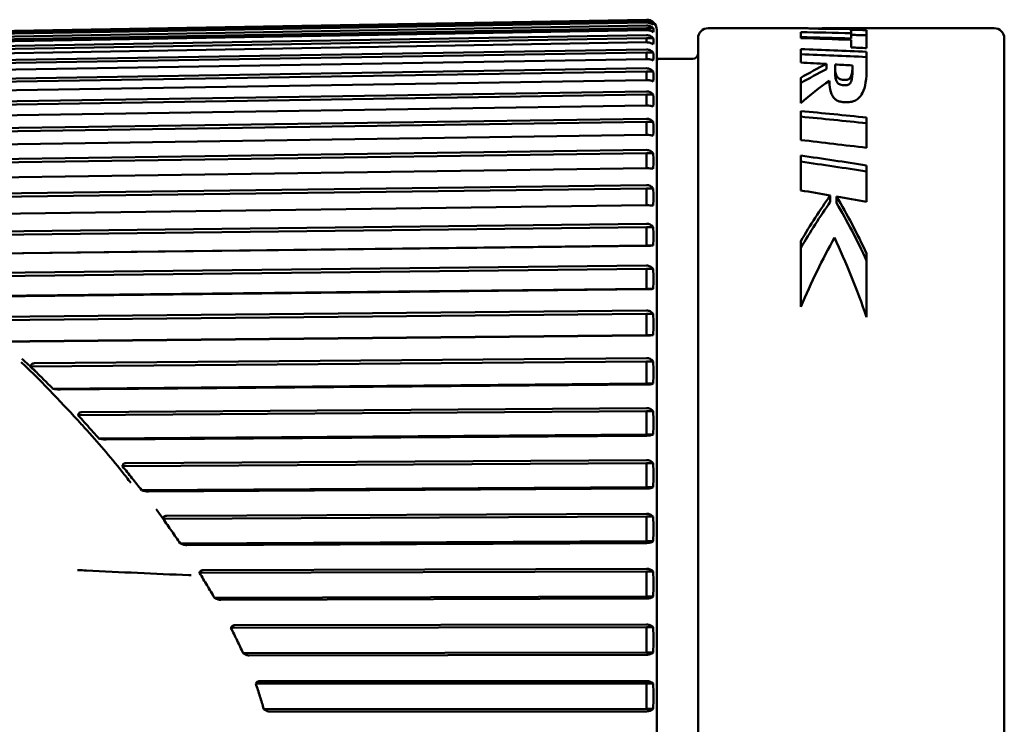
# Model space of a CAD drawing. Header units: millimetres. Extents: x 0 to 4584, y -120 to 1188.
# Tile 8 of 105: x 364 to 383, y 298 to 311. Entities that reach past the tile are written whole.
import ezdxf

# ---------------------------------------------------------------- set-up
doc = ezdxf.new("R2010")
doc.units = ezdxf.units.MM
doc.header["$LTSCALE"] = 2
doc.layers.add('Sichtbar (ISO)', color=7, linetype='Continuous', lineweight=50)

msp = doc.modelspace()

# ---------------------------------------------------------------- linework, layer by layer
at = {"layer": 'Sichtbar (ISO)'}
for p, q in [((376.3454, 311.1398), (359.5324, 310.8498)), ((359.6213, 311.0156), (376.3434, 311.3075)), ((376.3433, 311.2925), (359.6213, 311.0012)), ((359.6213, 310.9594), (376.3434, 311.2506)), ((376.3433, 311.1931), (359.6213, 310.9046)), ((376.4764, 311.1398), (376.3454, 311.1398)), ((376.3454, 311.1398), (376.3454, 311.1026)), ((376.4764, 311.2426), (376.4059, 311.2426)), ((379.418, 311.1417), (377.5537, 311.1417)), ((380.6567, 311.1213), (380.6567, 311.1417)), ((383.1537, 311.1417), (380.6567, 311.1417)), ((376.3454, 310.9465), (359.5324, 310.6612)), ((359.6213, 310.814), (376.3434, 311.1025)), ((376.3433, 311.0029), (359.6213, 310.719)), ((376.4764, 310.9465), (376.3454, 310.9465)), ((376.3454, 310.9465), (376.3454, 310.8642)), ((376.5468, 284.6752), (376.5468, 311.1082)), ((377.3537, 284.8417), (377.3537, 310.9417)), ((379.3667, 311.0645), (379.3667, 310.9472)), ((380.3537, 311.1088), (380.3537, 311.042)), ((380.3537, 311.042), (380.3537, 310.9421)), ((380.6567, 310.75), (380.6567, 311.1044)), ((383.3537, 284.8417), (383.3537, 310.9417)), ((359.6213, 310.5803), (376.3434, 310.8642)), ((380.3537, 310.9122), (380.3537, 310.7646)), ((376.3454, 310.6641), (359.5324, 310.3854)), ((376.3433, 310.7231), (359.6213, 310.4458)), ((376.4764, 310.6641), (376.3454, 310.6641)), ((376.3454, 310.6641), (376.3454, 310.5373)), ((379.3667, 310.7312), (379.3667, 310.4657)), ((380.6567, 310.3446), (380.6567, 310.6783)), ((359.6213, 310.26), (376.3434, 310.5372)), ((376.3434, 310.3557), (359.6213, 310.0869)), ((377.2537, 310.5417), (376.5468, 310.5417)), ((379.8687, 310.4396), (379.8687, 310.3365)), ((380.037, 310.3275), (380.037, 310.4307)), ((380.3785, 310.4126), (380.3785, 310.3092)), ((376.3454, 310.2944), (359.5324, 310.0242)), ((376.4764, 310.2944), (376.3454, 310.2944)), ((376.3454, 310.2944), (376.3454, 310.1239)), ((379.3667, 310.1689), (379.3667, 309.6732)), ((359.6213, 309.8552), (376.3434, 310.1239)), ((376.3454, 309.84), (359.5324, 309.5802)), ((376.3434, 309.9031), (359.6213, 309.6446)), ((376.4764, 309.84), (376.3454, 309.84)), ((376.3454, 309.84), (376.3454, 309.627)), ((359.6213, 309.3686), (376.3434, 309.627)), ((379.3667, 309.5183), (379.3667, 308.95)), ((380.6567, 308.7976), (380.6567, 309.391)), ((376.3454, 309.304), (359.5324, 309.0564)), ((376.3434, 309.3685), (359.6213, 309.1221)), ((376.4764, 309.304), (376.3454, 309.304)), ((376.3454, 309.304), (376.3454, 309.05)), ((359.6213, 308.8036), (376.3434, 309.0499)), ((376.3454, 308.69), (359.5324, 308.4562)), ((376.3434, 308.7555), (359.6213, 308.5229)), ((376.4764, 308.69), (376.3454, 308.69)), ((376.3454, 308.69), (376.3454, 308.3967)), ((379.3667, 308.6455), (379.3667, 307.9639)), ((380.6567, 307.7386), (380.6567, 308.4541)), ((359.6213, 308.1641), (376.3434, 308.3967)), ((376.3434, 308.0682), (359.6213, 307.851)), ((376.3454, 308.0022), (359.5324, 307.7839)), ((376.4764, 308.0022), (376.3454, 308.0022)), ((376.3454, 308.0022), (376.3454, 307.6716)), ((379.9453, 307.8642), (379.9453, 307.7388)), ((359.6213, 307.4545), (376.3434, 307.6716)), ((380.0686, 307.8427), (380.0686, 307.7171)), ((376.3434, 307.3115), (359.6213, 307.1111)), ((376.3454, 307.2454), (359.5324, 307.0441)), ((376.4764, 307.2454), (376.3454, 307.2454)), ((376.3454, 307.2454), (376.3454, 306.8817)), ((376.3454, 306.8817), (359.5324, 306.6803)), ((376.4764, 306.8817), (376.3454, 306.8817)), ((379.3667, 306.9718), (379.3667, 305.6852)), ((359.6213, 306.6795), (376.3434, 306.8798)), ((380.6567, 305.4778), (380.6567, 306.7263)), ((376.3454, 306.4247), (359.5324, 306.2417)), ((376.3434, 306.4904), (359.6213, 306.3082)), ((376.4764, 306.4247), (376.3454, 306.4247)), ((376.3454, 306.4247), (376.3454, 306.0339)), ((376.3454, 306.0339), (359.5324, 305.8509)), ((359.6213, 305.8445), (376.3434, 306.0265)), ((376.4764, 306.0339), (376.3454, 306.0339)), ((376.3454, 305.5457), (359.5324, 305.3822)), ((376.3434, 305.6106), (359.6213, 305.4479)), ((376.4764, 305.5457), (376.3454, 305.5457)), ((376.3454, 305.5457), (376.3454, 305.1305)), ((376.3454, 305.1305), (359.9222, 304.9708)), ((361.408, 304.9725), (376.3434, 305.1177)), ((376.4764, 305.1305), (376.3454, 305.1305)), ((376.3454, 304.6144), (364.282, 304.512)), ((376.3434, 304.678), (364.3546, 304.5761)), ((376.4764, 304.6144), (376.3454, 304.6144)), ((376.3454, 304.6144), (376.3454, 304.1776)), ((376.3454, 304.1776), (364.7163, 304.0789)), ((364.8665, 304.0621), (376.3434, 304.1595)), ((376.4764, 304.1776), (376.3454, 304.1776)), ((376.3454, 303.6372), (365.2115, 303.557)), ((376.3434, 303.6991), (365.2836, 303.6193)), ((376.4764, 303.6372), (376.3454, 303.6372)), ((376.3454, 303.6372), (376.3454, 303.1818)), ((376.3454, 303.1818), (365.6175, 303.1045)), ((365.7618, 303.0823), (376.3434, 303.1585)), ((376.4764, 303.1818), (376.3454, 303.1818)), ((376.3434, 302.6805), (366.1499, 302.6206)), ((376.3454, 302.6208), (366.0783, 302.5605)), ((376.4764, 302.6208), (376.3454, 302.6208)), ((376.3454, 302.6208), (376.3454, 302.1499)), ((376.3454, 302.1499), (366.4527, 302.0918)), ((366.5903, 302.0643), (376.3434, 302.1216)), ((376.4764, 302.1499), (376.3454, 302.1499)), ((376.3454, 301.572), (366.8736, 301.5295)), ((376.3434, 301.6292), (366.9452, 301.587)), ((376.4764, 301.572), (376.3454, 301.572)), ((376.3454, 301.572), (376.3454, 301.0888)), ((376.3454, 301.0888), (367.2112, 301.0478)), ((367.3427, 301.0153), (376.3434, 301.0557)), ((376.4764, 301.0888), (376.3454, 301.0888)), ((376.3434, 300.5524), (367.6593, 300.5256)), ((376.3454, 300.4981), (367.5876, 300.4711)), ((376.4764, 300.4981), (376.3454, 300.4981)), ((376.3454, 300.4981), (376.3454, 300.006)), ((376.3454, 300.006), (367.8834, 299.9799)), ((368.0068, 299.9425), (376.3434, 299.9682)), ((376.4764, 300.006), (376.3454, 300.006)), ((376.3454, 299.4064), (368.204, 299.393)), ((376.3434, 299.4574), (368.2769, 299.444)), ((376.4764, 299.4064), (376.3454, 299.4064)), ((376.3454, 299.4064), (376.3454, 298.9087)), ((376.3454, 298.9087), (368.445, 298.8956)), ((368.5604, 298.8537), (376.3434, 298.8665)), ((376.4764, 298.9087), (376.3454, 298.9087)), ((376.3454, 298.3044), (368.6896, 298.3027)), ((376.3434, 298.3517), (368.7648, 298.35)), ((376.4764, 298.3044), (376.3454, 298.3044)), ((376.3454, 298.3044), (376.3454, 297.8044)), ((376.3454, 297.8044), (368.8453, 297.8028)), ((368.9468, 297.7567), (376.3434, 297.7582)), ((376.4764, 297.8044), (376.3454, 297.8044))]:
    msp.add_line(p, q, dxfattribs=at)
for centre, radius, start, end in [((376.3468, 311.1082), 0.2, 0, 49.00764), ((377.5537, 310.9417), 0.2, 90, 180), ((383.1537, 310.9417), 0.2, 0, 90), ((377.2537, 310.6417), 0.1, 270, 0), ((375.9537, 309.7123), 1, 53.30866, 53.62625)]:
    msp.add_arc(centre, radius, start, end, dxfattribs=at)
for centre, major_axis, ratio, start_param, end_param in [((376.4032, 311.2572), (-0.0759, 0), 0.1517432, 3.3144763, 3.4091067), ((376.4032, 311.225), (-0.0759, 0), 0.8782996, 2.8744668, 3.4094658), ((376.4032, 311.1017), (0, 0.1443), 0.5256676, 4.4448199, 4.9798189), ((381.7204, -83.7296), (-140.1621, 370.1749), 0.9806877, 5.9174577, 5.9192257), ((376.4032, 310.8881), (0, 0.221), 0.3432426, 4.4448529, 4.9798519), ((376.8648, -38.1559), (-117.3507, 329.8831), 0.9785156, 5.9243371, 5.9272109), ((376.8648, -35.6042), (-116.4597, 327.3789), 0.9785156, 5.9242598, 5.9271556), ((372.6984, -33.2662), (-115.7034, 325.2645), 0.9785158, 5.9119002, 5.9148154), ((376.4032, 310.5858), (0, 0.2962), 0.2561123, 4.4448644, 4.9798634), ((364.9667, -203.483), (-209.8876, 471.2326), 0.9852726, 5.8278224, 5.8303553), ((364.9747, -199.2916), (208.1367, -467.3029), 0.9852726, 2.6859876, 2.6885418), ((382.1349, 297.8917), (-1.1431, -13.2279), 0.6697514, 3.5263983, 3.5849797), ((376.4032, 310.1968), (0, 0.3695), 0.2054503, 4.4449552, 4.9797807), ((382.1349, 297.8917), (-1.1344, -13.128), 0.6697514, 3.5283933, 3.5874592), ((382.5159, 297.2943), (0.6118, 13.8458), 0.5660063, 0.4134371, 0.4901198), ((376.4032, 309.7237), (0, 0.44), 0.172407, 4.4448744, 4.9798734), ((354.5912, 5.1767), (-110.0724, 286.0054), 0.9812335, 5.8228276, 5.8271222), ((354.6736, 8.8541), (-108.7091, 282.4672), 0.9812336, 5.8220232, 5.8263719), ((376.4032, 309.1698), (0, 0.5076), 0.1494362, 4.4448772, 4.9798762), ((352.5647, 41.1131), (-97.0438, 252.1997), 0.9812348, 5.8035856, 5.8084647), ((376.4032, 308.5389), (0, 0.5718), 0.1326664, 4.4448793, 4.9798782), ((346.3389, 297.8917), (-62.8397, 0.9766), 0.2102804, 4.1379395, 4.1622544), ((346.3389, 297.8917), (-62.3655, 0.9692), 0.2102804, 4.1329739, 4.1575494), ((376.4032, 307.8352), (0, 0.6321), 0.1200179, 4.4448809, 4.9798799), ((354.9458, 145.1399), (-52.4249, 156.9622), 0.9760566, 5.7984752, 5.8020908), ((384.6399, 297.8917), (-0.8316, -13.2411), 0.5838449, 3.8969711, 3.9940397), ((384.6399, 297.8917), (-0.8253, -13.1412), 0.5838449, 3.9027436, 4.0010805), ((355.6882, 149.9598), (-50.8708, 152.313), 0.9760568, 5.7939114, 5.7977011), ((376.1418, 297.8917), (0.599, -13.2468), 0.4872832, 2.2786166, 2.3983687), ((376.1418, 297.8917), (0.5945, -13.1468), 0.4872832, 2.2712095, 2.3925666), ((376.4032, 307.0636), (0, 0.688), 0.1102588, 4.4448823, 4.9798812), ((384.8433, 297.8917), (-0.7094, -13.2445), 0.5376608, 3.9792193, 4.1123663), ((375.9672, 297.8917), (0.535, -13.2478), 0.4534843, 2.1620841, 2.3144459), ((376.4032, 306.2293), (0, 0.7393), 0.1026158, 4.4448834, 4.9798824), ((376.4032, 305.3381), (0, 0.7855), 0.0965807, 4.4448844, 4.9798834), ((376.4032, 304.396), (0, 0.8263), 0.0918083, 4.4448853, 4.9798843), ((376.4032, 303.4095), (0, 0.8615), 0.0880586, 4.4448861, 4.9798851), ((376.4032, 302.3853), (0, 0.8908), 0.085162, 4.4448869, 4.9798859), ((376.4032, 301.3304), (0, 0.914), 0.0829989, 4.4448876, 4.9798866), ((376.4032, 300.252), (0, 0.931), 0.0814858, 4.4448883, 4.9798872), ((376.4032, 299.1575), (0, 0.9416), 0.0805673, 4.444889, 4.9798879), ((376.4032, 298.0544), (0, 0.9458), 0.0802112, 4.4448896, 4.9798886)]:
    msp.add_ellipse(centre, major_axis=major_axis, ratio=ratio, start_param=start_param, end_param=end_param, dxfattribs=at)
for points, knots in [([(376.4764, 311.2602), (376.4598, 311.2741), (376.4369, 311.2878), (376.3947, 311.3029), (376.3689, 311.3075), (376.3468, 311.3075), (376.3456, 311.3075), (376.3445, 311.3075), (376.3434, 311.3075)], [-0.014171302, -0.014171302, -0.014171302, -0.014171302, -0.006641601, -0.006641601, 0, 0, 0, 0.000335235, 0.000335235, 0.000335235, 0.000335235]), ([(376.3434, 311.2925), (376.3445, 311.2925), (376.3456, 311.2925), (376.3468, 311.2925), (376.3689, 311.2925), (376.3947, 311.2876), (376.4369, 311.2717), (376.4598, 311.2572), (376.4764, 311.2426)], [-0.000335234, -0.000335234, -0.000335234, -0.000335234, 0, 0, 0, 0.006641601, 0.006641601, 0.0141713, 0.0141713, 0.0141713, 0.0141713]), ([(376.4764, 311.2073), (376.4598, 311.2201), (376.4369, 311.2326), (376.3947, 311.2464), (376.3689, 311.2507), (376.3468, 311.2507), (376.3456, 311.2507), (376.3445, 311.2507), (376.3434, 311.2507)], [-0.014171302, -0.014171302, -0.014171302, -0.014171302, -0.006641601, -0.006641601, 0, 0, 0, 0.000335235, 0.000335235, 0.000335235, 0.000335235]), ([(376.3434, 311.1931), (376.3445, 311.1931), (376.3456, 311.1931), (376.3468, 311.1931), (376.3689, 311.1931), (376.3947, 311.1879), (376.4369, 311.1709), (376.4598, 311.1554), (376.4764, 311.1398)], [-0.000335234, -0.000335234, -0.000335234, -0.000335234, 0, 0, 0, 0.006641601, 0.006641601, 0.0141713, 0.0141713, 0.0141713, 0.0141713]), ([(379.9687, 311.1278), (379.9253, 311.1281), (379.8848, 311.1286), (379.8475, 311.1291), (379.8102, 311.1296), (379.7761, 311.1302), (379.7445, 311.1309), (379.7129, 311.1315), (379.6839, 311.1322), (379.6573, 311.1329), (379.6357, 311.1335), (379.6158, 311.1342), (379.5977, 311.1348), (379.5934, 311.1349), (379.5892, 311.1351), (379.5851, 311.1352), (379.5637, 311.136), (379.545, 311.1367), (379.5282, 311.1375), (379.5114, 311.1382), (379.4965, 311.1389), (379.4831, 311.1395), (379.4697, 311.1401), (379.4579, 311.1407), (379.4473, 311.141), (379.4424, 311.1412), (379.4378, 311.1414), (379.4335, 311.1415), (379.4283, 311.1416), (379.4235, 311.1417), (379.4191, 311.1417), (379.4187, 311.1417), (379.4184, 311.1417), (379.418, 311.1417)], [0, 0, 0, 0, 0.07692308, 0.07692308, 0.07692308, 0.15384615, 0.15384615, 0.15384615, 0.23076923, 0.23076923, 0.23076923, 0.29296589, 0.29296589, 0.29296589, 0.30769231, 0.30769231, 0.30769231, 0.38461538, 0.38461538, 0.38461538, 0.46153846, 0.46153846, 0.46153846, 0.53846154, 0.53846154, 0.53846154, 0.57370354, 0.57370354, 0.57370354, 0.61538462, 0.61538462, 0.61538462, 0.61890705, 0.61890705, 0.61890705, 0.61890705]), ([(379.6536, 311.133), (379.6554, 311.1333), (379.6574, 311.1336), (379.6681, 311.1348), (379.68, 311.1357), (379.7103, 311.137), (379.7302, 311.1376), (379.7965, 311.1387), (379.8372, 311.1391), (379.9417, 311.1398), (380.0095, 311.14), (380.0786, 311.1402)], [0.034275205, 0.034275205, 0.034275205, 0.034275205, 0.03705774, 0.03705774, 0.048853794, 0.048853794, 0.058052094, 0.058052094, 0.067901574, 0.067901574, 0.081344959, 0.081344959, 0.081344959, 0.081344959]), ([(376.4764, 311.0635), (376.4598, 311.075), (376.4369, 311.0863), (376.3947, 311.0987), (376.3689, 311.1026), (376.3468, 311.1026), (376.3456, 311.1026), (376.3445, 311.1026), (376.3434, 311.1026)], [-0.014171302, -0.014171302, -0.014171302, -0.014171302, -0.006641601, -0.006641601, 0, 0, 0, 0.000335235, 0.000335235, 0.000335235, 0.000335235]), ([(376.3434, 311.0029), (376.3445, 311.0029), (376.3456, 311.0029), (376.3468, 311.0029), (376.3689, 311.0029), (376.3947, 310.9974), (376.4369, 310.9794), (376.4598, 310.9631), (376.4764, 310.9465)], [-0.000335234, -0.000335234, -0.000335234, -0.000335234, 0, 0, 0, 0.006641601, 0.006641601, 0.0141713, 0.0141713, 0.0141713, 0.0141713]), ([(376.4764, 310.8297), (376.4598, 310.8398), (376.4369, 310.8498), (376.3947, 310.8608), (376.3689, 310.8642), (376.3468, 310.8642), (376.3456, 310.8642), (376.3445, 310.8642), (376.3434, 310.8642)], [-0.014171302, -0.014171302, -0.014171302, -0.014171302, -0.006641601, -0.006641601, 0, 0, 0, 0.000335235, 0.000335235, 0.000335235, 0.000335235]), ([(376.3434, 310.7231), (376.3445, 310.7231), (376.3456, 310.7231), (376.3468, 310.7231), (376.3689, 310.7231), (376.3947, 310.7174), (376.4369, 310.6985), (376.4598, 310.6814), (376.4764, 310.6641)], [-0.000335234, -0.000335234, -0.000335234, -0.000335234, 0, 0, 0, 0.006641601, 0.006641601, 0.0141713, 0.0141713, 0.0141713, 0.0141713]), ([(376.4764, 310.5075), (376.4598, 310.5162), (376.4369, 310.5249), (376.3947, 310.5344), (376.3689, 310.5373), (376.3468, 310.5373), (376.3456, 310.5373), (376.3445, 310.5373), (376.3434, 310.5373)], [-0.014171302, -0.014171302, -0.014171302, -0.014171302, -0.006641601, -0.006641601, 0, 0, 0, 0.000335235, 0.000335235, 0.000335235, 0.000335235]), ([(376.3434, 310.3557), (376.3445, 310.3557), (376.3456, 310.3557), (376.3468, 310.3557), (376.3689, 310.3557), (376.3947, 310.3497), (376.4369, 310.3302), (376.4598, 310.3124), (376.4764, 310.2944)], [-0.000335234, -0.000335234, -0.000335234, -0.000335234, 0, 0, 0, 0.006641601, 0.006641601, 0.0141713, 0.0141713, 0.0141713, 0.0141713]), ([(376.5508, 310.5141), (376.5527, 310.5129), (376.5537, 310.5116), (376.5537, 310.5081), (376.551, 310.5058), (376.5459, 310.5033)], [0.08550762, 0.08550762, 0.08550762, 0.08550762, 0.091020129, 0.091020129, 0.100103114, 0.100103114, 0.100103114, 0.100103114]), ([(380.2077, 310.1281), (380.1892, 310.1294), (380.1717, 310.1318), (380.1428, 310.139), (380.1319, 310.143), (380.1087, 310.1546), (380.0989, 310.1629), (380.0808, 310.1831), (380.0695, 310.2), (380.0412, 310.2776), (380.037, 310.3531), (380.037, 310.4307)], [-0.17199603, -0.17199603, -0.17199603, -0.17199603, -0.15041685, -0.15041685, -0.13269743, -0.13269743, -0.10642625, -0.10642625, -0.07208042, -0.07208042, -0.000001, -0.000001, -0.000001, -0.000001]), ([(380.3785, 310.4126), (380.3785, 310.334), (380.3746, 310.2565), (380.3476, 310.1862), (380.3394, 310.1733), (380.3259, 310.1566), (380.3191, 310.1497), (380.3041, 310.1403), (380.2971, 310.1369), (380.2806, 310.1316), (380.2717, 310.1298), (380.254, 310.1277), (380.2458, 310.1272), (380.2276, 310.127), (380.2175, 310.1274), (380.2077, 310.1281)], [-0.044089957, -0.044089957, -0.044089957, -0.044089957, -0.024323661, -0.024323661, -0.017247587, -0.017247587, -0.011920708, -0.011920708, -0.008548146, -0.008548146, -0.005458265, -0.005458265, -0.002985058, -0.002985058, -0.000001, -0.000001, -0.000001, -0.000001]), ([(380.037, 310.3275), (380.037, 310.2493), (380.0412, 310.1734), (380.0704, 310.0927), (380.0829, 310.076), (380.0988, 310.0579), (380.1086, 310.0496), (380.1318, 310.0379), (380.1427, 310.0338), (380.1716, 310.0266), (380.1892, 310.0242), (380.2077, 310.0229)], [0.000001, 0.000001, 0.000001, 0.000001, 0.07221645, 0.07221645, 0.11027455, 0.11027455, 0.14700758, 0.14700758, 0.17177665, 0.17177665, 0.20197197, 0.20197197, 0.20197197, 0.20197197]), ([(380.2077, 310.0229), (380.2175, 310.0222), (380.2275, 310.0218), (380.2457, 310.022), (380.2539, 310.0224), (380.2716, 310.0245), (380.2804, 310.0264), (380.297, 310.0317), (380.304, 310.0351), (380.319, 310.0446), (380.3258, 310.0514), (380.3391, 310.0681), (380.3474, 310.081), (380.3746, 310.1519), (380.3785, 310.23), (380.3785, 310.3092)], [0.000001, 0.000001, 0.000001, 0.000001, 0.00297828, 0.00297828, 0.005446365, 0.005446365, 0.008535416, 0.008535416, 0.011902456, 0.011902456, 0.017218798, 0.017218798, 0.02417211, 0.02417211, 0.043482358, 0.043482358, 0.043482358, 0.043482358]), ([(380.6567, 310.3446), (380.6567, 310.1572), (380.6326, 309.9842), (380.5534, 309.8288), (380.5282, 309.7986), (380.4879, 309.7597), (380.4653, 309.7423), (380.4084, 309.7134), (380.3833, 309.7057), (380.3488, 309.6977), (380.3329, 309.695), (380.2961, 309.691), (380.2754, 309.69), (380.2547, 309.69)], [-0.053931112, -0.053931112, -0.053931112, -0.053931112, -0.03299379, -0.03299379, -0.024755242, -0.024755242, -0.017848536, -0.017848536, -0.011351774, -0.011351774, -0.006215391, -0.006215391, -0.000001, -0.000001, -0.000001, -0.000001]), ([(376.4764, 310.0992), (376.4598, 310.1064), (376.4369, 310.1136), (376.3947, 310.1215), (376.3689, 310.1239), (376.3468, 310.1239), (376.3456, 310.1239), (376.3445, 310.1239), (376.3434, 310.1239)], [-0.014171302, -0.014171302, -0.014171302, -0.014171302, -0.006641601, -0.006641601, 0, 0, 0, 0.000335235, 0.000335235, 0.000335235, 0.000335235]), ([(380.2547, 309.69), (380.2272, 309.69), (380.1998, 309.6916), (380.1478, 309.6994), (380.1249, 309.7054), (380.0863, 309.7205), (380.0661, 309.7308), (380.0215, 309.7654), (380.0044, 309.7863), (379.9225, 309.9153), (379.9277, 310.0774), (379.9277, 310.1127)], [-0.046764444, -0.046764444, -0.046764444, -0.046764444, -0.041745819, -0.041745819, -0.036790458, -0.036790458, -0.032448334, -0.032448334, -0.027345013, -0.027345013, -0.000001, -0.000001, -0.000001, -0.000001]), ([(376.3434, 309.9031), (376.3445, 309.9031), (376.3456, 309.9031), (376.3468, 309.9031), (376.3689, 309.9031), (376.3947, 309.8969), (376.4369, 309.8768), (376.4598, 309.8585), (376.4764, 309.84)], [-0.000335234, -0.000335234, -0.000335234, -0.000335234, 0, 0, 0, 0.006641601, 0.006641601, 0.0141713, 0.0141713, 0.0141713, 0.0141713]), ([(376.4764, 309.6074), (376.4598, 309.6132), (376.4369, 309.6189), (376.3947, 309.6251), (376.3689, 309.627), (376.3468, 309.627), (376.3456, 309.627), (376.3445, 309.627), (376.3434, 309.627)], [-0.014171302, -0.014171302, -0.014171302, -0.014171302, -0.006641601, -0.006641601, 0, 0, 0, 0.000335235, 0.000335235, 0.000335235, 0.000335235]), ([(376.3434, 309.3685), (376.3445, 309.3685), (376.3456, 309.3685), (376.3468, 309.3685), (376.3689, 309.3685), (376.3947, 309.3622), (376.4369, 309.3416), (376.4598, 309.3229), (376.4764, 309.304)], [-0.000335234, -0.000335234, -0.000335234, -0.000335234, 0, 0, 0, 0.006641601, 0.006641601, 0.0141713, 0.0141713, 0.0141713, 0.0141713]), ([(376.4764, 309.0356), (376.4598, 309.0398), (376.4369, 309.044), (376.3947, 309.0486), (376.3689, 309.05), (376.3468, 309.05), (376.3456, 309.05), (376.3445, 309.05), (376.3434, 309.05)], [-0.014171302, -0.014171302, -0.014171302, -0.014171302, -0.006641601, -0.006641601, 0, 0, 0, 0.000335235, 0.000335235, 0.000335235, 0.000335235]), ([(376.3434, 308.7555), (376.3445, 308.7555), (376.3456, 308.7555), (376.3468, 308.7555), (376.3689, 308.7555), (376.3947, 308.7491), (376.4369, 308.7282), (376.4598, 308.7092), (376.4764, 308.69)], [-0.000335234, -0.000335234, -0.000335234, -0.000335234, 0, 0, 0, 0.006641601, 0.006641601, 0.0141713, 0.0141713, 0.0141713, 0.0141713]), ([(376.4764, 308.3877), (376.4598, 308.3903), (376.4369, 308.3929), (376.3947, 308.3958), (376.3689, 308.3967), (376.3468, 308.3967), (376.3456, 308.3967), (376.3445, 308.3967), (376.3434, 308.3967)], [-0.014171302, -0.014171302, -0.014171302, -0.014171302, -0.006641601, -0.006641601, 0, 0, 0, 0.000335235, 0.000335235, 0.000335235, 0.000335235]), ([(376.3434, 308.0682), (376.3445, 308.0682), (376.3456, 308.0683), (376.3468, 308.0683), (376.3689, 308.0683), (376.3947, 308.0618), (376.4369, 308.0407), (376.4598, 308.0216), (376.4764, 308.0022)], [-0.000335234, -0.000335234, -0.000335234, -0.000335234, 0, 0, 0, 0.006641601, 0.006641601, 0.0141713, 0.0141713, 0.0141713, 0.0141713]), ([(376.4764, 307.6681), (376.4598, 307.6691), (376.4369, 307.6702), (376.3947, 307.6713), (376.3689, 307.6716), (376.3468, 307.6716), (376.3456, 307.6716), (376.3445, 307.6716), (376.3434, 307.6716)], [-0.014171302, -0.014171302, -0.014171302, -0.014171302, -0.006641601, -0.006641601, 0, 0, 0, 0.000335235, 0.000335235, 0.000335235, 0.000335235]), ([(376.3434, 307.3115), (376.3445, 307.3115), (376.3456, 307.3115), (376.3468, 307.3115), (376.3689, 307.3115), (376.3947, 307.305), (376.4369, 307.284), (376.4598, 307.2648), (376.4764, 307.2454)], [-0.000335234, -0.000335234, -0.000335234, -0.000335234, 0, 0, 0, 0.006641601, 0.006641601, 0.0141713, 0.0141713, 0.0141713, 0.0141713]), ([(376.4764, 306.8817), (376.4598, 306.8811), (376.4369, 306.8806), (376.3947, 306.88), (376.3689, 306.8798), (376.3468, 306.8798), (376.3456, 306.8798), (376.3445, 306.8798), (376.3434, 306.8798)], [-0.014171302, -0.014171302, -0.014171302, -0.014171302, -0.006641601, -0.006641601, 0, 0, 0, 0.000335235, 0.000335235, 0.000335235, 0.000335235]), ([(376.3434, 306.4904), (376.3445, 306.4904), (376.3456, 306.4904), (376.3468, 306.4904), (376.3689, 306.4904), (376.3947, 306.484), (376.4369, 306.463), (376.4598, 306.444), (376.4764, 306.4247)], [-0.000335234, -0.000335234, -0.000335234, -0.000335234, 0, 0, 0, 0.006641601, 0.006641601, 0.0141713, 0.0141713, 0.0141713, 0.0141713]), ([(376.4764, 306.0339), (376.4598, 306.0317), (376.4369, 306.0296), (376.3947, 306.0273), (376.3689, 306.0265), (376.3468, 306.0265), (376.3456, 306.0265), (376.3445, 306.0265), (376.3434, 306.0265)], [-0.014171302, -0.014171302, -0.014171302, -0.014171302, -0.006641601, -0.006641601, 0, 0, 0, 0.000335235, 0.000335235, 0.000335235, 0.000335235]), ([(376.3434, 305.6106), (376.3445, 305.6106), (376.3456, 305.6106), (376.3468, 305.6106), (376.3689, 305.6106), (376.3947, 305.6042), (376.4369, 305.5836), (376.4598, 305.5648), (376.4764, 305.5457)], [-0.000335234, -0.000335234, -0.000335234, -0.000335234, 0, 0, 0, 0.006641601, 0.006641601, 0.0141713, 0.0141713, 0.0141713, 0.0141713]), ([(376.4764, 305.1305), (376.4598, 305.1267), (376.4369, 305.123), (376.3947, 305.119), (376.3689, 305.1177), (376.3468, 305.1177), (376.3456, 305.1177), (376.3445, 305.1177), (376.3434, 305.1177)], [-0.014171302, -0.014171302, -0.014171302, -0.014171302, -0.006641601, -0.006641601, 0, 0, 0, 0.000335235, 0.000335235, 0.000335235, 0.000335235]), ([(364.095, 304.6007), (364.5384, 304.1728), (364.972, 303.7138), (365.3073, 303.3457), (365.3351, 303.3151)], [0, 0, 0, 0, 0.25, 0.27313476, 0.27313476, 0.27313476, 0.27313476]), ([(364.1103, 304.6654), (364.1214, 304.6549), (364.1325, 304.6444), (364.1436, 304.6339), (364.1826, 304.5972), (364.2216, 304.5607), (364.2606, 304.524), (364.28, 304.5056), (364.2995, 304.4872), (364.3189, 304.4687), (364.3382, 304.4501), (364.3576, 304.4315), (364.3776, 304.4141)], [0, 0, 0, 0, 0.125, 0.125, 0.125, 0.5625, 0.5625, 0.5625, 0.78125, 0.78125, 0.78125, 1, 1, 1, 1]), ([(364.282, 304.512), (364.2818, 304.5173), (364.2822, 304.5227), (364.2842, 304.533), (364.2858, 304.5379), (364.2912, 304.5489), (364.2955, 304.5544), (364.3066, 304.564), (364.3131, 304.5676), (364.3311, 304.5744), (364.3429, 304.576), (364.3546, 304.5761)], [-0.011287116, -0.011287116, -0.011287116, -0.011287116, -0.009604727, -0.009604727, -0.008003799, -0.008003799, -0.005798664, -0.005798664, -0.003510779, -0.003510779, -0.000001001, -0.000001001, -0.000001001, -0.000001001]), ([(376.3434, 304.678), (376.3445, 304.678), (376.3456, 304.678), (376.3468, 304.678), (376.3689, 304.678), (376.3947, 304.6718), (376.4369, 304.6515), (376.4598, 304.6331), (376.4764, 304.6144)], [-0.000335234, -0.000335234, -0.000335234, -0.000335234, 0, 0, 0, 0.006641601, 0.006641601, 0.0141713, 0.0141713, 0.0141713, 0.0141713]), ([(364.3776, 304.4141), (364.3623, 304.4317), (364.3462, 304.4478), (364.3142, 304.4798), (364.298, 304.4959), (364.282, 304.512)], [-0.014693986, -0.014693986, -0.014693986, -0.014693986, -0.007352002, -0.007352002, -0.000000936, -0.000000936, -0.000000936, -0.000000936]), ([(364.7155, 304.0787), (364.6596, 304.1349), (364.6036, 304.1907), (364.4911, 304.3029), (364.4346, 304.3592), (364.3776, 304.4141)], [-0.0518719, -0.0518719, -0.0518719, -0.0518719, -0.02624768, -0.02624768, -0.000408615, -0.000408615, -0.000408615, -0.000408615]), ([(364.8665, 304.0621), (364.8546, 304.062), (364.8425, 304.0623), (364.8173, 304.0637), (364.8039, 304.0649), (364.7642, 304.0694), (364.7387, 304.0738), (364.7155, 304.0787)], [-0.016937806, -0.016937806, -0.016937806, -0.016937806, -0.013334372, -0.013334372, -0.009091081, -0.009091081, -0.000196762, -0.000196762, -0.000196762, -0.000196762]), ([(376.4764, 304.1776), (376.4598, 304.1723), (376.4369, 304.1671), (376.3947, 304.1613), (376.3689, 304.1595), (376.3468, 304.1595), (376.3456, 304.1595), (376.3445, 304.1595), (376.3434, 304.1595)], [-0.014171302, -0.014171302, -0.014171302, -0.014171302, -0.006641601, -0.006641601, 0, 0, 0, 0.000335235, 0.000335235, 0.000335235, 0.000335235]), ([(365.2112, 303.5564), (365.2114, 303.5619), (365.2118, 303.5667), (365.2138, 303.5768), (365.2156, 303.582), (365.2214, 303.5931), (365.2258, 303.5986), (365.2371, 303.608), (365.2438, 303.6116), (365.2613, 303.6178), (365.2725, 303.6193), (365.2836, 303.6193)], [-0.011195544, -0.011195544, -0.011195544, -0.011195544, -0.009630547, -0.009630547, -0.007887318, -0.007887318, -0.005644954, -0.005644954, -0.003321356, -0.003321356, -0.000001, -0.000001, -0.000001, -0.000001]), ([(376.3434, 303.6991), (376.3445, 303.6991), (376.3456, 303.6991), (376.3468, 303.6991), (376.3689, 303.6991), (376.3947, 303.693), (376.4369, 303.6733), (376.4598, 303.6554), (376.4764, 303.6372)], [-0.000335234, -0.000335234, -0.000335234, -0.000335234, 0, 0, 0, 0.006641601, 0.006641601, 0.0141713, 0.0141713, 0.0141713, 0.0141713]), ([(365.2112, 303.5564), (365.2526, 303.5111), (365.2937, 303.4653), (365.3766, 303.373), (365.4183, 303.3265), (365.4601, 303.28)], [0.000073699, 0.000073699, 0.000073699, 0.000073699, 0.019634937, 0.019634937, 0.039501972, 0.039501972, 0.039501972, 0.039501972]), ([(365.3351, 303.3151), (365.6077, 303.0145), (365.8694, 302.7097), (366.1853, 302.3083), (366.2433, 302.2337)], [0.27313476, 0.27313476, 0.27313476, 0.27313476, 0.5, 0.55015444, 0.55015444, 0.55015444, 0.55015444]), ([(365.6172, 303.1046), (365.591, 303.134), (365.5648, 303.1632), (365.5124, 303.2216), (365.4862, 303.2508), (365.4601, 303.28)], [-0.024956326, -0.024956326, -0.024956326, -0.024956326, -0.01246532, -0.01246532, -0.000014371, -0.000014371, -0.000014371, -0.000014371]), ([(365.7618, 303.0823), (365.7508, 303.0822), (365.7396, 303.0827), (365.7164, 303.0845), (365.7041, 303.0859), (365.6663, 303.0915), (365.6405, 303.0974), (365.6172, 303.1046)], [-0.017347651, -0.017347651, -0.017347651, -0.017347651, -0.013716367, -0.013716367, -0.009494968, -0.009494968, -0.000116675, -0.000116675, -0.000116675, -0.000116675]), ([(376.4764, 303.1818), (376.4598, 303.175), (376.4369, 303.1682), (376.3947, 303.1608), (376.3689, 303.1585), (376.3468, 303.1585), (376.3456, 303.1585), (376.3445, 303.1585), (376.3434, 303.1585)], [-0.014171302, -0.014171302, -0.014171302, -0.014171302, -0.006641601, -0.006641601, 0, 0, 0, 0.000335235, 0.000335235, 0.000335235, 0.000335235]), ([(376.3434, 302.6805), (376.3445, 302.6805), (376.3456, 302.6805), (376.3468, 302.6805), (376.3689, 302.6805), (376.3947, 302.6747), (376.4369, 302.6556), (376.4598, 302.6383), (376.4764, 302.6208)], [-0.000335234, -0.000335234, -0.000335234, -0.000335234, 0, 0, 0, 0.006641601, 0.006641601, 0.0141713, 0.0141713, 0.0141713, 0.0141713]), ([(366.0783, 302.5606), (366.0784, 302.5656), (366.079, 302.5706), (366.0813, 302.5802), (366.083, 302.5848), (366.0887, 302.5952), (366.0932, 302.6007), (366.1047, 302.6099), (366.1115, 302.6134), (366.1287, 302.6192), (366.1393, 302.6206), (366.1499, 302.6206)], [-0.011099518, -0.011099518, -0.011099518, -0.011099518, -0.00942812, -0.00942812, -0.007817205, -0.007817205, -0.005531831, -0.005531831, -0.003172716, -0.003172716, -0.000000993, -0.000000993, -0.000000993, -0.000000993]), ([(366.4528, 302.0916), (366.3898, 302.1701), (366.3271, 302.2488), (366.2024, 302.4051), (366.1403, 302.4829), (366.0783, 302.5606)], [-0.062500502, -0.062500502, -0.062500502, -0.062500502, -0.031072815, -0.031072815, -0.000009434, -0.000009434, -0.000009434, -0.000009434]), ([(366.5903, 302.0643), (366.5792, 302.0643), (366.568, 302.0649), (366.5448, 302.0673), (366.5326, 302.0692), (366.4962, 302.0765), (366.4728, 302.0836), (366.4528, 302.0916)], [-0.015646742, -0.015646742, -0.015646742, -0.015646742, -0.012283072, -0.012283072, -0.008399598, -0.008399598, -0.000011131, -0.000011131, -0.000011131, -0.000011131]), ([(376.4764, 302.1499), (376.4598, 302.1416), (376.4369, 302.1334), (376.3947, 302.1243), (376.3689, 302.1216), (376.3468, 302.1216), (376.3456, 302.1216), (376.3445, 302.1216), (376.3434, 302.1216)], [-0.014171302, -0.014171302, -0.014171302, -0.014171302, -0.006641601, -0.006641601, 0, 0, 0, 0.000335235, 0.000335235, 0.000335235, 0.000335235]), ([(366.8736, 301.5308), (366.8743, 301.535), (366.875, 301.5397), (366.8776, 301.5487), (366.8794, 301.553), (366.8854, 301.5631), (366.8901, 301.5684), (366.9021, 301.5773), (366.909, 301.5806), (366.9257, 301.5857), (366.9354, 301.5869), (366.9452, 301.587)], [-0.010905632, -0.010905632, -0.010905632, -0.010905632, -0.009281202, -0.009281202, -0.007679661, -0.007679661, -0.005334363, -0.005334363, -0.00292133, -0.00292133, -0.000000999, -0.000000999, -0.000000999, -0.000000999]), ([(367.2112, 301.0478), (367.155, 301.1282), (367.0987, 301.2086), (366.986, 301.3693), (366.9296, 301.4497), (366.8736, 301.5308)], [-0.060718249, -0.060718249, -0.060718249, -0.060718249, -0.030535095, -0.030535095, -0.000312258, -0.000312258, -0.000312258, -0.000312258]), ([(376.3434, 301.6292), (376.3445, 301.6292), (376.3456, 301.6292), (376.3468, 301.6292), (376.3689, 301.6292), (376.3947, 301.6236), (376.4369, 301.6054), (376.4598, 301.5888), (376.4764, 301.572)], [-0.000335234, -0.000335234, -0.000335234, -0.000335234, 0, 0, 0, 0.006641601, 0.006641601, 0.0141713, 0.0141713, 0.0141713, 0.0141713]), ([(367.221, 301.0433), (367.2193, 301.0441), (367.2177, 301.0448), (367.2145, 301.0463), (367.2128, 301.0471), (367.2112, 301.0478)], [-0.001341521, -0.001341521, -0.001341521, -0.001341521, -0.0006750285, -0.0006750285, 0, 0, 0, 0]), ([(367.3427, 301.0153), (367.3327, 301.0153), (367.3227, 301.0159), (367.3022, 301.0184), (367.2914, 301.0204), (367.2593, 301.0278), (367.2388, 301.0351), (367.221, 301.0433)], [-0.01379052, -0.01379052, -0.01379052, -0.01379052, -0.010782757, -0.010782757, -0.007363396, -0.007363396, -0.000006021, -0.000006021, -0.000006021, -0.000006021]), ([(376.4764, 301.0888), (376.4598, 301.0791), (376.4369, 301.0695), (376.3947, 301.0589), (376.3689, 301.0557), (376.3468, 301.0557), (376.3456, 301.0557), (376.3445, 301.0557), (376.3434, 301.0557)], [-0.014171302, -0.014171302, -0.014171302, -0.014171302, -0.006641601, -0.006641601, 0, 0, 0, 0.000335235, 0.000335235, 0.000335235, 0.000335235]), ([(365.2008, 300.5252), (365.2584, 300.5227), (365.3158, 300.5195), (365.3733, 300.5166), (365.7066, 300.5001), (366.0407, 300.4849), (366.3751, 300.4698), (366.7095, 300.4546), (367.0441, 300.4408), (367.3782, 300.4249)], [0, 0, 0, 0, 0.0793302, 0.0793302, 0.0793302, 0.5396651, 0.5396651, 0.5396651, 1, 1, 1, 1]), ([(367.59, 300.4809), (367.5915, 300.4873), (367.5942, 300.4934), (367.6022, 300.5048), (367.6074, 300.5097), (367.6202, 300.5179), (367.6276, 300.5209), (367.6432, 300.5247), (367.6513, 300.5255), (367.6593, 300.5256)], [-0.0097138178, -0.0097138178, -0.0097138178, -0.0097138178, -0.007329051, -0.007329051, -0.0049048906, -0.0049048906, -0.0024123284, -0.0024123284, -0.0000009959, -0.0000009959, -0.0000009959, -0.0000009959]), ([(376.3434, 300.5524), (376.3445, 300.5524), (376.3456, 300.5524), (376.3468, 300.5524), (376.3689, 300.5524), (376.3947, 300.5471), (376.4369, 300.5298), (376.4598, 300.514), (376.4764, 300.4981)], [-0.000335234, -0.000335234, -0.000335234, -0.000335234, 0, 0, 0, 0.006641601, 0.006641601, 0.0141713, 0.0141713, 0.0141713, 0.0141713]), ([(367.3782, 300.4249), (367.3836, 300.4246), (367.3943, 300.4244), (367.4098, 300.4249), (367.4198, 300.4256), (367.4248, 300.4262)], [0.00000046, 0.00000046, 0.00000046, 0.00000046, 0.33333333, 0.66666667, 0.99973478, 0.99973478, 0.99973478, 0.99973478]), ([(367.59, 300.4809), (367.5897, 300.4792), (367.5893, 300.4776), (367.5885, 300.4744), (367.588, 300.4727), (367.5876, 300.4711)], [0.0000148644, 0.0000148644, 0.0000148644, 0.0000148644, 0.000626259, 0.000626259, 0.0012315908, 0.0012315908, 0.0012315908, 0.0012315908]), ([(367.8834, 299.9799), (367.8344, 300.062), (367.7852, 300.144), (367.6866, 300.3077), (367.6372, 300.3895), (367.5876, 300.4711)], [-0.058126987, -0.058126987, -0.058126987, -0.058126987, -0.029071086, -0.029071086, -0.000039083, -0.000039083, -0.000039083, -0.000039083]), ([(367.8982, 299.9718), (367.8957, 299.9733), (367.8932, 299.9746), (367.8882, 299.9773), (367.8858, 299.9786), (367.8834, 299.9799)], [-0.0021507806, -0.0021507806, -0.0021507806, -0.0021507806, -0.0010955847, -0.0010955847, -0.0000935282, -0.0000935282, -0.0000935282, -0.0000935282]), ([(368.0068, 299.9425), (367.9978, 299.9425), (367.9887, 299.9432), (367.9702, 299.9458), (367.9607, 299.9478), (367.9319, 299.9556), (367.9137, 299.9631), (367.8982, 299.9718)], [-0.012412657, -0.012412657, -0.012412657, -0.012412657, -0.00968458, -0.00968458, -0.006628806, -0.006628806, -0.000026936, -0.000026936, -0.000026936, -0.000026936]), ([(376.4764, 300.006), (376.4598, 299.9949), (376.4369, 299.984), (376.3947, 299.9719), (376.3689, 299.9682), (376.3468, 299.9682), (376.3456, 299.9682), (376.3445, 299.9682), (376.3434, 299.9682)], [-0.014171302, -0.014171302, -0.014171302, -0.014171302, -0.006641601, -0.006641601, 0, 0, 0, 0.000335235, 0.000335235, 0.000335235, 0.000335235]), ([(368.2093, 299.4063), (368.2085, 299.4039), (368.2076, 299.4017), (368.2058, 299.3973), (368.2049, 299.3951), (368.204, 299.393)], [0.0000188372, 0.0000188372, 0.0000188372, 0.0000188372, 0.000925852, 0.000925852, 0.0018220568, 0.0018220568, 0.0018220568, 0.0018220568]), ([(368.445, 298.8956), (368.4056, 298.9788), (368.3658, 299.0619), (368.2854, 299.2276), (368.2448, 299.3104), (368.204, 299.393)], [-0.055546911, -0.055546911, -0.055546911, -0.055546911, -0.02780125, -0.02780125, -0.000043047, -0.000043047, -0.000043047, -0.000043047]), ([(368.2093, 299.4063), (368.2114, 299.4118), (368.2146, 299.417), (368.2231, 299.4265), (368.2282, 299.4306), (368.2402, 299.4373), (368.2468, 299.4398), (368.2613, 299.4432), (368.2691, 299.444), (368.2769, 299.444)], [-0.0090791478, -0.0090791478, -0.0090791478, -0.0090791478, -0.0068193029, -0.0068193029, -0.0045708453, -0.0045708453, -0.002340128, -0.002340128, -0.000001, -0.000001, -0.000001, -0.000001]), ([(376.3434, 299.4574), (376.3445, 299.4574), (376.3456, 299.4574), (376.3468, 299.4574), (376.3689, 299.4574), (376.3947, 299.4524), (376.4369, 299.4361), (376.4598, 299.4214), (376.4764, 299.4064)], [-0.000335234, -0.000335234, -0.000335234, -0.000335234, 0, 0, 0, 0.006641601, 0.006641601, 0.0141713, 0.0141713, 0.0141713, 0.0141713]), ([(368.4649, 298.8831), (368.4616, 298.8851), (368.4583, 298.8872), (368.4517, 298.8914), (368.4483, 298.8935), (368.445, 298.8956)], [-0.0028208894, -0.0028208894, -0.0028208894, -0.0028208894, -0.0014123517, -0.0014123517, -0.0000004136, -0.0000004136, -0.0000004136, -0.0000004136]), ([(368.5604, 298.8537), (368.5523, 298.8537), (368.5443, 298.8544), (368.5279, 298.857), (368.5196, 298.859), (368.4954, 298.8665), (368.4795, 298.8739), (368.4649, 298.8831)], [-0.011974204, -0.011974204, -0.011974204, -0.011974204, -0.00922552, -0.00922552, -0.006200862, -0.006200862, -0.000002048, -0.000002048, -0.000002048, -0.000002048]), ([(376.4764, 298.9087), (376.4598, 298.8963), (376.4369, 298.8841), (376.3947, 298.8707), (376.3689, 298.8666), (376.3468, 298.8666), (376.3456, 298.8666), (376.3445, 298.8666), (376.3434, 298.8666)], [-0.014171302, -0.014171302, -0.014171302, -0.014171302, -0.006641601, -0.006641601, 0, 0, 0, 0.000335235, 0.000335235, 0.000335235, 0.000335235]), ([(368.6992, 298.3189), (368.698, 298.3159), (368.6963, 298.3132), (368.6929, 298.3079), (368.6913, 298.3053), (368.6896, 298.3027)], [0.0000465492, 0.0000465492, 0.0000465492, 0.0000465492, 0.0012883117, 0.0012883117, 0.0024860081, 0.0024860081, 0.0024860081, 0.0024860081]), ([(368.8453, 297.8028), (368.8226, 297.8859), (368.7982, 297.9686), (368.7462, 298.1352), (368.7184, 298.2192), (368.6896, 298.3027)], [-0.052461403, -0.052461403, -0.052461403, -0.052461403, -0.026624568, -0.026624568, -0.000110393, -0.000110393, -0.000110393, -0.000110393]), ([(368.6992, 298.3189), (368.7017, 298.3234), (368.7053, 298.3276), (368.714, 298.3354), (368.7191, 298.3388), (368.7307, 298.3444), (368.737, 298.3465), (368.7505, 298.3494), (368.7576, 298.35), (368.7648, 298.35)], [-0.0084596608, -0.0084596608, -0.0084596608, -0.0084596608, -0.006368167, -0.006368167, -0.0042598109, -0.0042598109, -0.0021568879, -0.0021568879, -0.000001, -0.000001, -0.000001, -0.000001]), ([(376.3434, 298.3517), (376.3445, 298.3517), (376.3456, 298.3517), (376.3468, 298.3517), (376.3689, 298.3517), (376.3947, 298.347), (376.4369, 298.332), (376.4598, 298.3183), (376.4764, 298.3044)], [-0.000335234, -0.000335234, -0.000335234, -0.000335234, 0, 0, 0, 0.006641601, 0.006641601, 0.0141713, 0.0141713, 0.0141713, 0.0141713]), ([(368.8672, 297.7854), (368.8637, 297.7885), (368.86, 297.7914), (368.8526, 297.7971), (368.8489, 297.8), (368.8453, 297.8028)], [-0.0034251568, -0.0034251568, -0.0034251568, -0.0034251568, -0.0017332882, -0.0017332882, -0.0000857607, -0.0000857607, -0.0000857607, -0.0000857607]), ([(368.9468, 297.7567), (368.9397, 297.7567), (368.9328, 297.7574), (368.9187, 297.7599), (368.9117, 297.7619), (368.8916, 297.7692), (368.8787, 297.7763), (368.8672, 297.7854)], [-0.010281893, -0.010281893, -0.010281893, -0.010281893, -0.007860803, -0.007860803, -0.00526999, -0.00526999, -0.000024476, -0.000024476, -0.000024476, -0.000024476]), ([(376.4764, 297.8044), (376.4598, 297.7909), (376.4369, 297.7775), (376.3947, 297.7628), (376.3689, 297.7582), (376.3468, 297.7582), (376.3456, 297.7582), (376.3445, 297.7582), (376.3434, 297.7582)], [-0.014171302, -0.014171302, -0.014171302, -0.014171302, -0.006641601, -0.006641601, 0, 0, 0, 0.000335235, 0.000335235, 0.000335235, 0.000335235])]:
    msp.add_open_spline(points, degree=3, knots=knots, dxfattribs=at)
for points in [[(380.6567, 311.1414), (380.464, 311.1411), (380.2713, 311.1408), (380.0786, 311.1402)], [(380.6567, 311.1044), (380.5557, 311.1059), (380.4547, 311.1074), (380.3537, 311.1088)], [(380.3537, 311.009), (380.4547, 311.0076), (380.5557, 311.0062), (380.6567, 311.0047)], [(380.3537, 310.7646), (380.4547, 310.7598), (380.5557, 310.7549), (380.6567, 310.75)], [(379.3667, 310.4657), (379.534, 310.4571), (379.7014, 310.4484), (379.8687, 310.4396)], [(380.037, 310.4307), (380.1508, 310.4247), (380.2646, 310.4187), (380.3785, 310.4126)], [(366.8736, 301.5308), (366.8296, 301.5945), (366.7849, 301.6571), (366.739, 301.719)]]:
    msp.add_open_spline(points, degree=3, dxfattribs=at)

doc.saveas('drawing.dxf')
